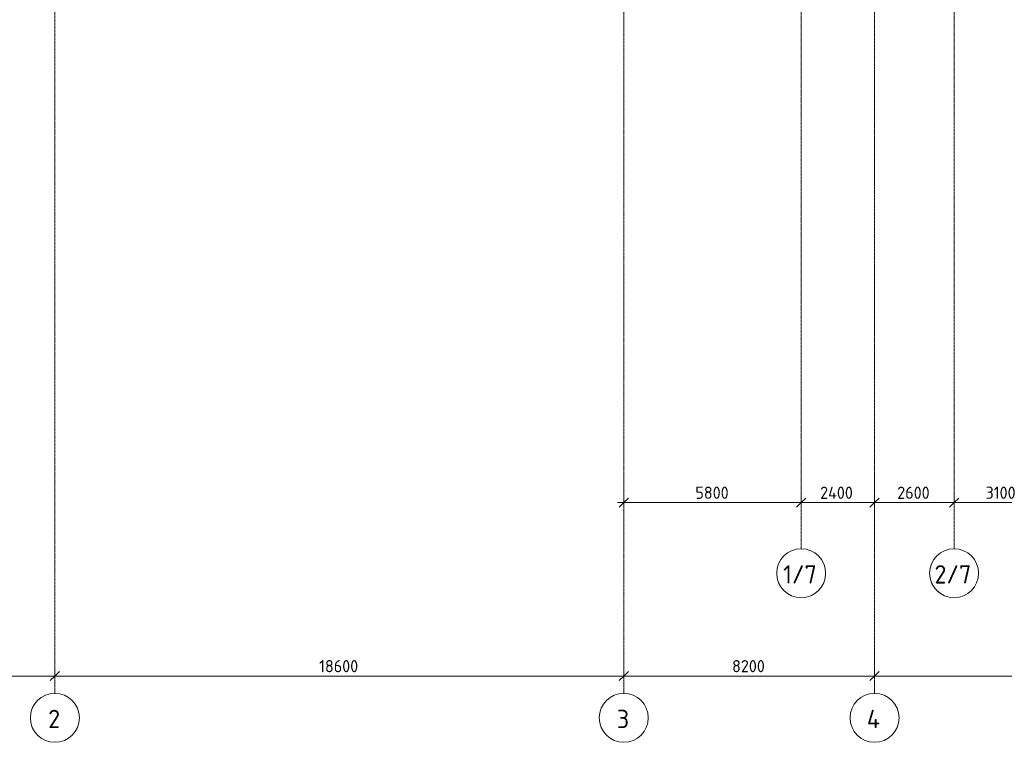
# Model space of a CAD drawing. Header units: millimetres. Extents: x -10358 to 171177, y -7314 to 134351.
# Tile 2 of 256: x 7050 to 39241, y -7314 to 16308. Entities that reach past the tile are written whole.
import ezdxf

# ---------------------------------------------------------------- set-up
doc = ezdxf.new("R2010")
doc.units = ezdxf.units.MM
doc.linetypes.add('4_ Штрихпунктир_ 10 х 2 мм', pattern=[14, 10, -2, 0, -2])
for name, color, linetype, lineweight in [('A-ANNO-DIMS', 7, 'Continuous', 5), ('A-ANNO-DIMS-200', 7, 'Continuous', 5), ('S-GRID', 7, 'Continuous', 5), ('S-GRID-IDEN', 7, 'Continuous', 5)]:
    doc.layers.add(name, color=color, linetype=linetype, lineweight=lineweight)
doc.styles.add('GOST Common_1', font='GOST_Common.ttf', dxfattribs={"height": 600})
doc.styles.add('GOST Common_2', font='GOST_Common.ttf', dxfattribs={"height": 400})
doc.dimstyles.new('2_мм', dxfattribs={"dimscale": 304.8, "dimtxt": 402.285999, "dimasz": 0.984252, "dimexe": 0.656168, "dimexo": 0.984252, "dimgap": 0, "dimtad": 1, "dimdec": 0, "dimdsep": 46, "dimtxsty": 'GOST Common_2', "dimblk1": 'OBLIQUE', "dimblk2": 'OBLIQUE', "dimsah": 1, "dimcen": 0.09, "dimdle": 0.656168, "dimadec": 5, "dimazin": 2, "dimtfac": 1, "dimtdec": 4, "dimtix": 1, "dimtmove": 0, "dimatfit": 3, "dimfxl": 1, "dimtvp": 1, "dimtolj": 1, "dimtzin": 0, "dimarcsym": 2})
doc.dimstyles.new('2_мм_2', dxfattribs={"dimscale": 304.8, "dimtxt": 402.285999, "dimasz": 0.984252, "dimexe": 0.656168, "dimexo": 0.984252, "dimgap": 0, "dimtad": 1, "dimdec": 0, "dimdsep": 46, "dimtxsty": 'GOST Common_2', "dimblk1": 'OBLIQUE', "dimblk2": 'OBLIQUE', "dimsah": 1, "dimcen": 0.09, "dimdle": 0.656168, "dimadec": 5, "dimazin": 2, "dimtfac": 1, "dimtdec": 4, "dimtix": 1, "dimtmove": 0, "dimatfit": 3, "dimfxl": 1, "dimtvp": 1, "dimtolj": 1, "dimtzin": 0, "dimarcsym": 2})

# ---------------------------------------------------------------- blocks, each defined once
blk = doc.blocks.new('Ось сетки - 8_0 мм-31302-Маркировочный план-схема -1 этажа на отм_-5_600')
at = {"layer": 'S-GRID-IDEN'}
blk.add_circle((0, 0), 4, dxfattribs=at)
blk = doc.blocks.new('DIMBLOCK76-Маркировочный план-схема -1 этажа на отм_-5_600')
at = {"layer": 'A-ANNO-DIMS-200'}
for p, q in [((26800, 433), (26800, 721)), ((32600, 433), (32600, 721)), ((26600, 521), (32600, 521)), ((26800, 521), (26800, 433)), ((32600, 521), (32600, 433))]:
    blk.add_line(p, q, dxfattribs=at)
at = {"layer": 'A-ANNO-DIMS-200', "lineweight": 25}
for p, q in [((26800, 521), (26950, 671)), ((32600, 521), (32750, 671)), ((26800, 521), (26650, 371)), ((32600, 521), (32450, 371))]:
    blk.add_line(p, q, dxfattribs=at)
at = {"layer": 'A-ANNO-DIMS-200', "color": 0, "insert": (29141, 1044), "char_height": 400, "width": 1341.86, "attachment_point": 1, "line_spacing_factor": 1.022761, "style": 'GOST Common_2'}
blk.add_mtext('5800', dxfattribs=at)
blk = doc.blocks.new('_Oblique')
at = {"color": 0, "linetype": 'ByBlock', "lineweight": -2}
blk.add_line((-0.5, -0.5), (0.5, 0.5), dxfattribs=at)
blk = doc.blocks.new('DIMBLOCK77-Маркировочный план-схема -1 этажа на отм_-5_600')
at = {"layer": 'A-ANNO-DIMS-200'}
for p, q in [((32600, 433), (32600, 721)), ((35000, 433), (35000, 721)), ((32600, 521), (35000, 521)), ((32600, 521), (32600, 433)), ((35000, 521), (35000, 433))]:
    blk.add_line(p, q, dxfattribs=at)
at = {"layer": 'A-ANNO-DIMS-200', "lineweight": 25}
for p, q in [((32600, 521), (32750, 671)), ((35000, 521), (35150, 671)), ((32600, 521), (32450, 371)), ((35000, 521), (34850, 371))]:
    blk.add_line(p, q, dxfattribs=at)
at = {"layer": 'A-ANNO-DIMS-200', "color": 0, "insert": (33220, 1044), "char_height": 400, "width": 1390.95, "attachment_point": 1, "line_spacing_factor": 1.022761, "style": 'GOST Common_2'}
blk.add_mtext('2400', dxfattribs=at)
blk = doc.blocks.new('DIMBLOCK78-Маркировочный план-схема -1 этажа на отм_-5_600')
at = {"layer": 'A-ANNO-DIMS-200'}
for p, q in [((35000, 433), (35000, 721)), ((37600, 433), (37600, 721)), ((35000, 521), (37600, 521)), ((35000, 521), (35000, 433)), ((37600, 521), (37600, 433))]:
    blk.add_line(p, q, dxfattribs=at)
at = {"layer": 'A-ANNO-DIMS-200', "lineweight": 25}
for p, q in [((35000, 521), (35150, 671)), ((37600, 521), (37750, 671)), ((35000, 521), (34850, 371)), ((37600, 521), (37450, 371))]:
    blk.add_line(p, q, dxfattribs=at)
at = {"layer": 'A-ANNO-DIMS-200', "color": 0, "insert": (35741, 1044), "char_height": 400, "width": 1341.86, "attachment_point": 1, "line_spacing_factor": 1.022761, "style": 'GOST Common_2'}
blk.add_mtext('2600', dxfattribs=at)
blk = doc.blocks.new('DIMBLOCK79-Маркировочный план-схема -1 этажа на отм_-5_600')
at = {"layer": 'A-ANNO-DIMS-200'}
for p, q in [((37600, 433), (37600, 721)), ((40700, 433), (40700, 721)), ((37600, 521), (40700, 521)), ((37600, 521), (37600, 433)), ((40700, 521), (40700, 433))]:
    blk.add_line(p, q, dxfattribs=at)
at = {"layer": 'A-ANNO-DIMS-200', "lineweight": 25}
for p, q in [((37600, 521), (37750, 671)), ((40700, 521), (40850, 671)), ((37600, 521), (37450, 371)), ((40700, 521), (40550, 371))]:
    blk.add_line(p, q, dxfattribs=at)
at = {"layer": 'A-ANNO-DIMS-200', "color": 0, "insert": (38628, 1044), "char_height": 400, "width": 1251.86, "attachment_point": 1, "line_spacing_factor": 1.022761, "style": 'GOST Common_2'}
blk.add_mtext('3100', dxfattribs=at)
blk = doc.blocks.new('DIMBLOCK156-Маркировочный план-схема -1 этажа на отм_-5_600')
at = {"layer": 'A-ANNO-DIMS-200'}
for p, q in [((-200, -5148), (8200, -5148)), ((0, -5236), (0, -4948)), ((0, -5148), (0, -5236)), ((8200, -5236), (8200, -4948)), ((8200, -5148), (8200, -5236))]:
    blk.add_line(p, q, dxfattribs=at)
at = {"layer": 'A-ANNO-DIMS-200', "lineweight": 25}
for p, q in [((0, -5148), (-150, -5298)), ((0, -5148), (150, -4998)), ((8200, -5148), (8050, -5298)), ((8200, -5148), (8350, -4998))]:
    blk.add_line(p, q, dxfattribs=at)
at = {"layer": 'A-ANNO-DIMS-200', "color": 0, "insert": (3541, -4625), "char_height": 400, "width": 1341.86, "attachment_point": 1, "line_spacing_factor": 1.022761, "style": 'GOST Common_2'}
blk.add_mtext('8200', dxfattribs=at)
blk = doc.blocks.new('DIMBLOCK157-Маркировочный план-схема -1 этажа на отм_-5_600')
at = {"layer": 'A-ANNO-DIMS-200', "lineweight": 25}
for p, q in [((8200, -5148), (8050, -5298)), ((8200, -5148), (8350, -4998)), ((26800, -5148), (26650, -5298)), ((26800, -5148), (26950, -4998))]:
    blk.add_line(p, q, dxfattribs=at)
at = {"layer": 'A-ANNO-DIMS-200'}
for p, q in [((8200, -5236), (8200, -4948)), ((8200, -5148), (26800, -5148)), ((8200, -5148), (8200, -5236)), ((26800, -5236), (26800, -4948)), ((26800, -5148), (26800, -5236))]:
    blk.add_line(p, q, dxfattribs=at)
at = {"layer": 'A-ANNO-DIMS-200', "color": 0, "insert": (16839, -4625), "char_height": 400, "width": 1587.33, "attachment_point": 1, "line_spacing_factor": 1.022761, "style": 'GOST Common_2'}
blk.add_mtext('18600', dxfattribs=at)
blk = doc.blocks.new('DIMBLOCK158-Маркировочный план-схема -1 этажа на отм_-5_600')
at = {"layer": 'A-ANNO-DIMS-200', "lineweight": 25}
for p, q in [((26800, -5148), (26650, -5298)), ((26800, -5148), (26950, -4998)), ((35000, -5148), (34850, -5298)), ((35000, -5148), (35150, -4998))]:
    blk.add_line(p, q, dxfattribs=at)
at = {"layer": 'A-ANNO-DIMS-200'}
for p, q in [((26800, -5236), (26800, -4948)), ((26800, -5148), (35000, -5148)), ((26800, -5148), (26800, -5236)), ((35000, -5236), (35000, -4948)), ((35000, -5148), (35000, -5236))]:
    blk.add_line(p, q, dxfattribs=at)
at = {"layer": 'A-ANNO-DIMS-200', "color": 0, "insert": (30341, -4625), "char_height": 400, "width": 1341.86, "attachment_point": 1, "line_spacing_factor": 1.022761, "style": 'GOST Common_2'}
blk.add_mtext('8200', dxfattribs=at)
blk = doc.blocks.new('DIMBLOCK159-Маркировочный план-схема -1 этажа на отм_-5_600')
at = {"layer": 'A-ANNO-DIMS-200', "lineweight": 25}
for p, q in [((35000, -5148), (34850, -5298)), ((35000, -5148), (35150, -4998)), ((46500, -5148), (46350, -5298)), ((46500, -5148), (46650, -4998))]:
    blk.add_line(p, q, dxfattribs=at)
at = {"layer": 'A-ANNO-DIMS-200'}
for p, q in [((35000, -5236), (35000, -4948)), ((35000, -5148), (46500, -5148)), ((35000, -5148), (35000, -5236)), ((46500, -5236), (46500, -4948)), ((46500, -5148), (46500, -5236))]:
    blk.add_line(p, q, dxfattribs=at)
at = {"layer": 'A-ANNO-DIMS-200', "color": 0, "insert": (40126, -4625), "char_height": 400, "width": 1497.32, "attachment_point": 1, "line_spacing_factor": 1.022761, "style": 'GOST Common_2'}
blk.add_mtext('11500', dxfattribs=at)
blk = doc.blocks.new('DIMBLOCK248-Маркировочный план-схема -1 этажа на отм_-5_600')
at = {"layer": 'A-ANNO-DIMS-200'}
for p, q in [((26800, 433), (26800, 721)), ((32600, 433), (32600, 721)), ((26600, 521), (32600, 521)), ((26800, 521), (26800, 433)), ((32600, 521), (32600, 433))]:
    blk.add_line(p, q, dxfattribs=at)
at = {"layer": 'A-ANNO-DIMS-200', "lineweight": 25}
for p, q in [((26800, 521), (26950, 671)), ((32600, 521), (32750, 671)), ((26800, 521), (26650, 371)), ((32600, 521), (32450, 371))]:
    blk.add_line(p, q, dxfattribs=at)
at = {"layer": 'A-ANNO-DIMS-200', "color": 0, "insert": (29141, 1044), "char_height": 400, "width": 1341.86, "attachment_point": 1, "line_spacing_factor": 1.022761, "style": 'GOST Common_2'}
blk.add_mtext('5800', dxfattribs=at)
blk = doc.blocks.new('DIMBLOCK249-Маркировочный план-схема -1 этажа на отм_-5_600')
at = {"layer": 'A-ANNO-DIMS-200'}
for p, q in [((32600, 433), (32600, 721)), ((35000, 433), (35000, 721)), ((32600, 521), (35000, 521)), ((32600, 521), (32600, 433)), ((35000, 521), (35000, 433))]:
    blk.add_line(p, q, dxfattribs=at)
at = {"layer": 'A-ANNO-DIMS-200', "lineweight": 25}
for p, q in [((32600, 521), (32750, 671)), ((35000, 521), (35150, 671)), ((32600, 521), (32450, 371)), ((35000, 521), (34850, 371))]:
    blk.add_line(p, q, dxfattribs=at)
at = {"layer": 'A-ANNO-DIMS-200', "color": 0, "insert": (33220, 1044), "char_height": 400, "width": 1390.95, "attachment_point": 1, "line_spacing_factor": 1.022761, "style": 'GOST Common_2'}
blk.add_mtext('2400', dxfattribs=at)
blk = doc.blocks.new('DIMBLOCK250-Маркировочный план-схема -1 этажа на отм_-5_600')
at = {"layer": 'A-ANNO-DIMS-200'}
for p, q in [((35000, 433), (35000, 721)), ((37600, 433), (37600, 721)), ((35000, 521), (37600, 521)), ((35000, 521), (35000, 433)), ((37600, 521), (37600, 433))]:
    blk.add_line(p, q, dxfattribs=at)
at = {"layer": 'A-ANNO-DIMS-200', "lineweight": 25}
for p, q in [((35000, 521), (35150, 671)), ((37600, 521), (37750, 671)), ((35000, 521), (34850, 371)), ((37600, 521), (37450, 371))]:
    blk.add_line(p, q, dxfattribs=at)
at = {"layer": 'A-ANNO-DIMS-200', "color": 0, "insert": (35741, 1044), "char_height": 400, "width": 1341.86, "attachment_point": 1, "line_spacing_factor": 1.022761, "style": 'GOST Common_2'}
blk.add_mtext('2600', dxfattribs=at)
blk = doc.blocks.new('DIMBLOCK251-Маркировочный план-схема -1 этажа на отм_-5_600')
at = {"layer": 'A-ANNO-DIMS-200'}
for p, q in [((37600, 433), (37600, 721)), ((40700, 433), (40700, 721)), ((37600, 521), (40700, 521)), ((37600, 521), (37600, 433)), ((40700, 521), (40700, 433))]:
    blk.add_line(p, q, dxfattribs=at)
at = {"layer": 'A-ANNO-DIMS-200', "lineweight": 25}
for p, q in [((37600, 521), (37750, 671)), ((40700, 521), (40850, 671)), ((37600, 521), (37450, 371)), ((40700, 521), (40550, 371))]:
    blk.add_line(p, q, dxfattribs=at)
at = {"layer": 'A-ANNO-DIMS-200', "color": 0, "insert": (38628, 1044), "char_height": 400, "width": 1251.86, "attachment_point": 1, "line_spacing_factor": 1.022761, "style": 'GOST Common_2'}
blk.add_mtext('3100', dxfattribs=at)
blk = doc.blocks.new('DIMBLOCK327-Маркировочный план-схема -1 этажа на отм_-5_600')
at = {"layer": 'A-ANNO-DIMS-200'}
for p, q in [((-200, -5148), (8200, -5148)), ((0, -5236), (0, -4948)), ((0, -5148), (0, -5236)), ((8200, -5236), (8200, -4948)), ((8200, -5148), (8200, -5236))]:
    blk.add_line(p, q, dxfattribs=at)
at = {"layer": 'A-ANNO-DIMS-200', "lineweight": 25}
for p, q in [((0, -5148), (-150, -5298)), ((0, -5148), (150, -4998)), ((8200, -5148), (8050, -5298)), ((8200, -5148), (8350, -4998))]:
    blk.add_line(p, q, dxfattribs=at)
at = {"layer": 'A-ANNO-DIMS-200', "color": 0, "insert": (3541, -4625), "char_height": 400, "width": 1341.86, "attachment_point": 1, "line_spacing_factor": 1.022761, "style": 'GOST Common_2'}
blk.add_mtext('8200', dxfattribs=at)
blk = doc.blocks.new('DIMBLOCK328-Маркировочный план-схема -1 этажа на отм_-5_600')
at = {"layer": 'A-ANNO-DIMS-200', "lineweight": 25}
for p, q in [((8200, -5148), (8050, -5298)), ((8200, -5148), (8350, -4998)), ((26800, -5148), (26650, -5298)), ((26800, -5148), (26950, -4998))]:
    blk.add_line(p, q, dxfattribs=at)
at = {"layer": 'A-ANNO-DIMS-200'}
for p, q in [((8200, -5236), (8200, -4948)), ((8200, -5148), (26800, -5148)), ((8200, -5148), (8200, -5236)), ((26800, -5236), (26800, -4948)), ((26800, -5148), (26800, -5236))]:
    blk.add_line(p, q, dxfattribs=at)
at = {"layer": 'A-ANNO-DIMS-200', "color": 0, "insert": (16839, -4625), "char_height": 400, "width": 1587.33, "attachment_point": 1, "line_spacing_factor": 1.022761, "style": 'GOST Common_2'}
blk.add_mtext('18600', dxfattribs=at)
blk = doc.blocks.new('DIMBLOCK329-Маркировочный план-схема -1 этажа на отм_-5_600')
at = {"layer": 'A-ANNO-DIMS-200', "lineweight": 25}
for p, q in [((26800, -5148), (26650, -5298)), ((26800, -5148), (26950, -4998)), ((35000, -5148), (34850, -5298)), ((35000, -5148), (35150, -4998))]:
    blk.add_line(p, q, dxfattribs=at)
at = {"layer": 'A-ANNO-DIMS-200'}
for p, q in [((26800, -5236), (26800, -4948)), ((26800, -5148), (35000, -5148)), ((26800, -5148), (26800, -5236)), ((35000, -5236), (35000, -4948)), ((35000, -5148), (35000, -5236))]:
    blk.add_line(p, q, dxfattribs=at)
at = {"layer": 'A-ANNO-DIMS-200', "color": 0, "insert": (30341, -4625), "char_height": 400, "width": 1341.86, "attachment_point": 1, "line_spacing_factor": 1.022761, "style": 'GOST Common_2'}
blk.add_mtext('8200', dxfattribs=at)
blk = doc.blocks.new('DIMBLOCK330-Маркировочный план-схема -1 этажа на отм_-5_600')
at = {"layer": 'A-ANNO-DIMS-200', "lineweight": 25}
for p, q in [((35000, -5148), (34850, -5298)), ((35000, -5148), (35150, -4998)), ((46500, -5148), (46350, -5298)), ((46500, -5148), (46650, -4998))]:
    blk.add_line(p, q, dxfattribs=at)
at = {"layer": 'A-ANNO-DIMS-200'}
for p, q in [((35000, -5236), (35000, -4948)), ((35000, -5148), (46500, -5148)), ((35000, -5148), (35000, -5236)), ((46500, -5236), (46500, -4948)), ((46500, -5148), (46500, -5236))]:
    blk.add_line(p, q, dxfattribs=at)
at = {"layer": 'A-ANNO-DIMS-200', "color": 0, "insert": (40126, -4625), "char_height": 400, "width": 1497.32, "attachment_point": 1, "line_spacing_factor": 1.022761, "style": 'GOST Common_2'}
blk.add_mtext('11500', dxfattribs=at)
blk = doc.blocks.new('DIMBLOCK347-Маркировочный план-схема -1 этажа на отм_-5_600')
at = {"layer": 'A-ANNO-DIMS-200'}
for p, q in [((26800, 433), (26800, 721)), ((32600, 433), (32600, 721)), ((26600, 521), (32600, 521)), ((26800, 521), (26800, 433)), ((32600, 521), (32600, 433))]:
    blk.add_line(p, q, dxfattribs=at)
at = {"layer": 'A-ANNO-DIMS-200', "lineweight": 25}
for p, q in [((26800, 521), (26950, 671)), ((32600, 521), (32750, 671)), ((26800, 521), (26650, 371)), ((32600, 521), (32450, 371))]:
    blk.add_line(p, q, dxfattribs=at)
at = {"layer": 'A-ANNO-DIMS-200', "color": 0, "insert": (29141, 1044), "char_height": 400, "width": 1341.86, "attachment_point": 1, "line_spacing_factor": 1.022761, "style": 'GOST Common_2'}
blk.add_mtext('5800', dxfattribs=at)
blk = doc.blocks.new('DIMBLOCK348-Маркировочный план-схема -1 этажа на отм_-5_600')
at = {"layer": 'A-ANNO-DIMS-200'}
for p, q in [((32600, 433), (32600, 721)), ((35000, 433), (35000, 721)), ((32600, 521), (35000, 521)), ((32600, 521), (32600, 433)), ((35000, 521), (35000, 433))]:
    blk.add_line(p, q, dxfattribs=at)
at = {"layer": 'A-ANNO-DIMS-200', "lineweight": 25}
for p, q in [((32600, 521), (32750, 671)), ((35000, 521), (35150, 671)), ((32600, 521), (32450, 371)), ((35000, 521), (34850, 371))]:
    blk.add_line(p, q, dxfattribs=at)
at = {"layer": 'A-ANNO-DIMS-200', "color": 0, "insert": (33220, 1044), "char_height": 400, "width": 1390.95, "attachment_point": 1, "line_spacing_factor": 1.022761, "style": 'GOST Common_2'}
blk.add_mtext('2400', dxfattribs=at)
blk = doc.blocks.new('DIMBLOCK349-Маркировочный план-схема -1 этажа на отм_-5_600')
at = {"layer": 'A-ANNO-DIMS-200'}
for p, q in [((35000, 433), (35000, 721)), ((37600, 433), (37600, 721)), ((35000, 521), (37600, 521)), ((35000, 521), (35000, 433)), ((37600, 521), (37600, 433))]:
    blk.add_line(p, q, dxfattribs=at)
at = {"layer": 'A-ANNO-DIMS-200', "lineweight": 25}
for p, q in [((35000, 521), (35150, 671)), ((37600, 521), (37750, 671)), ((35000, 521), (34850, 371)), ((37600, 521), (37450, 371))]:
    blk.add_line(p, q, dxfattribs=at)
at = {"layer": 'A-ANNO-DIMS-200', "color": 0, "insert": (35741, 1044), "char_height": 400, "width": 1341.86, "attachment_point": 1, "line_spacing_factor": 1.022761, "style": 'GOST Common_2'}
blk.add_mtext('2600', dxfattribs=at)
blk = doc.blocks.new('DIMBLOCK350-Маркировочный план-схема -1 этажа на отм_-5_600')
at = {"layer": 'A-ANNO-DIMS-200'}
for p, q in [((37600, 433), (37600, 721)), ((40700, 433), (40700, 721)), ((37600, 521), (40700, 521)), ((37600, 521), (37600, 433)), ((40700, 521), (40700, 433))]:
    blk.add_line(p, q, dxfattribs=at)
at = {"layer": 'A-ANNO-DIMS-200', "lineweight": 25}
for p, q in [((37600, 521), (37750, 671)), ((40700, 521), (40850, 671)), ((37600, 521), (37450, 371)), ((40700, 521), (40550, 371))]:
    blk.add_line(p, q, dxfattribs=at)
at = {"layer": 'A-ANNO-DIMS-200', "color": 0, "insert": (38628, 1044), "char_height": 400, "width": 1251.86, "attachment_point": 1, "line_spacing_factor": 1.022761, "style": 'GOST Common_2'}
blk.add_mtext('3100', dxfattribs=at)
blk = doc.blocks.new('DIMBLOCK362-Маркировочный план-схема -1 этажа на отм_-5_600')
at = {"layer": 'A-ANNO-DIMS-200'}
for p, q in [((-200, -5148), (8200, -5148)), ((0, -5236), (0, -4948)), ((0, -5148), (0, -5236)), ((8200, -5236), (8200, -4948)), ((8200, -5148), (8200, -5236))]:
    blk.add_line(p, q, dxfattribs=at)
at = {"layer": 'A-ANNO-DIMS-200', "lineweight": 25}
for p, q in [((0, -5148), (-150, -5298)), ((0, -5148), (150, -4998)), ((8200, -5148), (8050, -5298)), ((8200, -5148), (8350, -4998))]:
    blk.add_line(p, q, dxfattribs=at)
at = {"layer": 'A-ANNO-DIMS-200', "color": 0, "insert": (3541, -4625), "char_height": 400, "width": 1341.86, "attachment_point": 1, "line_spacing_factor": 1.022761, "style": 'GOST Common_2'}
blk.add_mtext('8200', dxfattribs=at)
blk = doc.blocks.new('DIMBLOCK363-Маркировочный план-схема -1 этажа на отм_-5_600')
at = {"layer": 'A-ANNO-DIMS-200', "lineweight": 25}
for p, q in [((8200, -5148), (8050, -5298)), ((8200, -5148), (8350, -4998)), ((26800, -5148), (26650, -5298)), ((26800, -5148), (26950, -4998))]:
    blk.add_line(p, q, dxfattribs=at)
at = {"layer": 'A-ANNO-DIMS-200'}
for p, q in [((8200, -5236), (8200, -4948)), ((8200, -5148), (26800, -5148)), ((8200, -5148), (8200, -5236)), ((26800, -5236), (26800, -4948)), ((26800, -5148), (26800, -5236))]:
    blk.add_line(p, q, dxfattribs=at)
at = {"layer": 'A-ANNO-DIMS-200', "color": 0, "insert": (16839, -4625), "char_height": 400, "width": 1587.33, "attachment_point": 1, "line_spacing_factor": 1.022761, "style": 'GOST Common_2'}
blk.add_mtext('18600', dxfattribs=at)
blk = doc.blocks.new('DIMBLOCK364-Маркировочный план-схема -1 этажа на отм_-5_600')
at = {"layer": 'A-ANNO-DIMS-200', "lineweight": 25}
for p, q in [((26800, -5148), (26650, -5298)), ((26800, -5148), (26950, -4998)), ((35000, -5148), (34850, -5298)), ((35000, -5148), (35150, -4998))]:
    blk.add_line(p, q, dxfattribs=at)
at = {"layer": 'A-ANNO-DIMS-200'}
for p, q in [((26800, -5236), (26800, -4948)), ((26800, -5148), (35000, -5148)), ((26800, -5148), (26800, -5236)), ((35000, -5236), (35000, -4948)), ((35000, -5148), (35000, -5236))]:
    blk.add_line(p, q, dxfattribs=at)
at = {"layer": 'A-ANNO-DIMS-200', "color": 0, "insert": (30341, -4625), "char_height": 400, "width": 1341.86, "attachment_point": 1, "line_spacing_factor": 1.022761, "style": 'GOST Common_2'}
blk.add_mtext('8200', dxfattribs=at)
blk = doc.blocks.new('DIMBLOCK365-Маркировочный план-схема -1 этажа на отм_-5_600')
at = {"layer": 'A-ANNO-DIMS-200', "lineweight": 25}
for p, q in [((35000, -5148), (34850, -5298)), ((35000, -5148), (35150, -4998)), ((46500, -5148), (46350, -5298)), ((46500, -5148), (46650, -4998))]:
    blk.add_line(p, q, dxfattribs=at)
at = {"layer": 'A-ANNO-DIMS-200'}
for p, q in [((35000, -5236), (35000, -4948)), ((35000, -5148), (46500, -5148)), ((35000, -5148), (35000, -5236)), ((46500, -5236), (46500, -4948)), ((46500, -5148), (46500, -5236))]:
    blk.add_line(p, q, dxfattribs=at)
at = {"layer": 'A-ANNO-DIMS-200', "color": 0, "insert": (40126, -4625), "char_height": 400, "width": 1497.32, "attachment_point": 1, "line_spacing_factor": 1.022761, "style": 'GOST Common_2'}
blk.add_mtext('11500', dxfattribs=at)

msp = doc.modelspace()

# ---------------------------------------------------------------- linework, layer by layer
at = {"layer": 'S-GRID', "linetype": '4_ Штрихпунктир_ 10 х 2 мм'}
for p, q in [((8200, -5714.2), (8200, 132751)), ((26800, -5714.2), (26800, 132751)), ((35000, -5714.2), (35000, 132751)), ((32600, -987.9), (32600, 80105)), ((37600, -987.9), (37600, 80105))]:
    msp.add_line(p, q, dxfattribs=at)

# ---------------------------------------------------------------- block references
at = {"layer": 'S-GRID-IDEN', "xscale": 199.9999999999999, "yscale": 199.9999999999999, "zscale": 199.9999999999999}
for p in [(32600, -1787.9), (37600, -1787.9), (8200, -6514.2), (26800, -6514.2), (35000, -6514.2)]:
    msp.add_blockref('Ось сетки - 8_0 мм-31302-Маркировочный план-схема -1 этажа на отм_-5_600', p, dxfattribs=at)

# ---------------------------------------------------------------- texts
at = {"layer": 'S-GRID-IDEN', "char_height": 600, "attachment_point": 1, "style": 'GOST Common_1'}
for s, insert, width in [('1/7', (32010.8, -1523.7), 1410.97), ('2/7', (36957.8, -1523.7), 1539.24), ('\\fGOST Common|b0|i0|c204|p34|;2', (7981.8, -6250), 513.08), ('\\fGOST Common|b0|i0|c204|p34|;3', (26574.8, -6250), 529.114), ('\\fGOST Common|b0|i0|c204|p34|;4', (34747.8, -6250), 593.249)]:
    msp.add_mtext(s, dxfattribs=dict(at, insert=insert, width=width))

# ---------------------------------------------------------------- dimensions: what is measured, and where the dimension line sits
at = {"layer": 'A-ANNO-DIMS'}
for base, p1, p2, dimstyle, override, picture, middle in [((32600, 521.3), (26800, 733.4), (32600, 733.4), '2_мм', {"dimpost": '<>', "dimfxl": 5800}, 'DIMBLOCK76-Маркировочный план-схема -1 этажа на отм_-5_600', (29700, 721.3)), ((32600, 521.3), (26800, 733.4), (32600, 733.4), '2_мм', {"dimpost": '<>', "dimfxl": 5800}, 'DIMBLOCK248-Маркировочный план-схема -1 этажа на отм_-5_600', (29700, 721.3)), ((32600, 521.3), (26800, 733.4), (32600, 733.4), '2_мм_2', {"dimpost": '<>', "dimfxl": 5800}, 'DIMBLOCK347-Маркировочный план-схема -1 этажа на отм_-5_600', (29700, 721.3)), ((35000, 521.3), (32600, 733.4), (35000, 733.4), '2_мм', {"dimpost": '<>', "dimfxl": 2400}, 'DIMBLOCK77-Маркировочный план-схема -1 этажа на отм_-5_600', (33800, 721.3)), ((35000, 521.3), (32600, 733.4), (35000, 733.4), '2_мм', {"dimpost": '<>', "dimfxl": 2400}, 'DIMBLOCK249-Маркировочный план-схема -1 этажа на отм_-5_600', (33800, 721.3)), ((35000, 521.3), (32600, 733.4), (35000, 733.4), '2_мм_2', {"dimpost": '<>', "dimfxl": 2400}, 'DIMBLOCK348-Маркировочный план-схема -1 этажа на отм_-5_600', (33800, 721.3)), ((37600, 521.3), (35000, 733.4), (37600, 733.4), '2_мм', {"dimpost": '<>', "dimfxl": 2600}, 'DIMBLOCK78-Маркировочный план-схема -1 этажа на отм_-5_600', (36300, 721.3)), ((37600, 521.3), (35000, 733.4), (37600, 733.4), '2_мм', {"dimpost": '<>', "dimfxl": 2600}, 'DIMBLOCK250-Маркировочный план-схема -1 этажа на отм_-5_600', (36300, 721.3)), ((37600, 521.3), (35000, 733.4), (37600, 733.4), '2_мм_2', {"dimpost": '<>', "dimfxl": 2600}, 'DIMBLOCK349-Маркировочный план-схема -1 этажа на отм_-5_600', (36300, 721.3)), ((40700, 521.3), (37600, 733.4), (40700, 733.4), '2_мм', {"dimpost": '<>', "dimfxl": 3100}, 'DIMBLOCK79-Маркировочный план-схема -1 этажа на отм_-5_600', (39150, 721.3)), ((40700, 521.3), (37600, 733.4), (40700, 733.4), '2_мм', {"dimpost": '<>', "dimfxl": 3100}, 'DIMBLOCK251-Маркировочный план-схема -1 этажа на отм_-5_600', (39150, 721.3)), ((40700, 521.3), (37600, 733.4), (40700, 733.4), '2_мм_2', {"dimpost": '<>', "dimfxl": 3100}, 'DIMBLOCK350-Маркировочный план-схема -1 этажа на отм_-5_600', (39150, 721.3)), ((8200, -5148.1), (0, -4936), (8200, -4936), '2_мм', {"dimpost": '<>', "dimfxl": 8200}, 'DIMBLOCK156-Маркировочный план-схема -1 этажа на отм_-5_600', (4100, -4948.1)), ((8200, -5148.1), (0, -4936), (8200, -4936), '2_мм_2', {"dimpost": '<>', "dimfxl": 8200}, 'DIMBLOCK327-Маркировочный план-схема -1 этажа на отм_-5_600', (4100, -4948.1)), ((8200, -5148.1), (0, -4936), (8200, -4936), '2_мм_2', {"dimpost": '<>', "dimfxl": 8200}, 'DIMBLOCK362-Маркировочный план-схема -1 этажа на отм_-5_600', (4100, -4948.1)), ((26800, -5148.1), (8200, -4936), (26800, -4936), '2_мм', {"dimpost": '<>', "dimfxl": 18600}, 'DIMBLOCK157-Маркировочный план-схема -1 этажа на отм_-5_600', (17500, -4948.1)), ((26800, -5148.1), (8200, -4936), (26800, -4936), '2_мм_2', {"dimpost": '<>', "dimfxl": 18600}, 'DIMBLOCK328-Маркировочный план-схема -1 этажа на отм_-5_600', (17500, -4948.1)), ((26800, -5148.1), (8200, -4936), (26800, -4936), '2_мм_2', {"dimpost": '<>', "dimfxl": 18600}, 'DIMBLOCK363-Маркировочный план-схема -1 этажа на отм_-5_600', (17500, -4948.1)), ((35000, -5148.1), (26800, -4936), (35000, -4936), '2_мм', {"dimpost": '<>', "dimfxl": 8200}, 'DIMBLOCK158-Маркировочный план-схема -1 этажа на отм_-5_600', (30900, -4948.1)), ((35000, -5148.1), (26800, -4936), (35000, -4936), '2_мм_2', {"dimpost": '<>', "dimfxl": 8200}, 'DIMBLOCK329-Маркировочный план-схема -1 этажа на отм_-5_600', (30900, -4948.1)), ((35000, -5148.1), (26800, -4936), (35000, -4936), '2_мм_2', {"dimpost": '<>', "dimfxl": 8200}, 'DIMBLOCK364-Маркировочный план-схема -1 этажа на отм_-5_600', (30900, -4948.1)), ((46500, -5148.1), (35000, -4936), (46500, -4936), '2_мм', {"dimpost": '<>', "dimfxl": 11500}, 'DIMBLOCK159-Маркировочный план-схема -1 этажа на отм_-5_600', (40750, -4948.1)), ((46500, -5148.1), (35000, -4936), (46500, -4936), '2_мм_2', {"dimpost": '<>', "dimfxl": 11500}, 'DIMBLOCK330-Маркировочный план-схема -1 этажа на отм_-5_600', (40750, -4948.1)), ((46500, -5148.1), (35000, -4936), (46500, -4936), '2_мм_2', {"dimpost": '<>', "dimfxl": 11500}, 'DIMBLOCK365-Маркировочный план-схема -1 этажа на отм_-5_600', (40750, -4948.1))]:
    dim = msp.add_linear_dim(base=base, p1=p1, p2=p2, dimstyle=dimstyle, override=override, dxfattribs=at)
    dim.commit()
    dim.dimension.update_dxf_attribs({"geometry": picture, "text_midpoint": middle})

doc.saveas('drawing.dxf')
